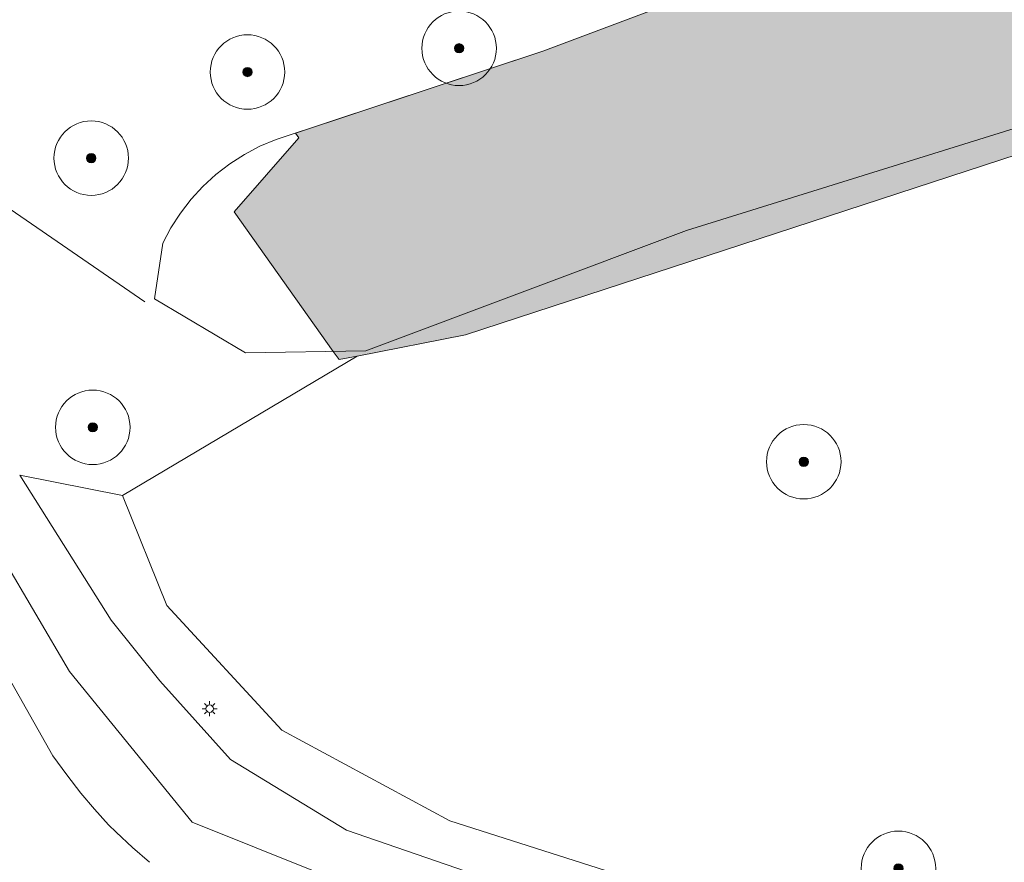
# Model space of a CAD drawing. Header units: metres. Extents: x 125349 to 128236, y 501602 to 503797.
# Tile 75 of 256: x 126380 to 126407, y 502031 to 502054. Entities that reach past the tile are written whole.
import ezdxf

# ---------------------------------------------------------------- set-up
doc = ezdxf.new("R2010")
doc.units = ezdxf.units.M
doc.layers.get('0').update_dxf_attribs({"linetype": 'CONTINUOUS'})
for name, color, linetype, lineweight in [('B-WE-GK-BESCHOEIING-G', 130, 'GK-BESCHOEIING-SO', 18), ('B-WE-GR-BEPLANTING_CULTUUR_HEESTERS-GV', 90, 'CONTINUOUS', 18), ('B-WE-GR-BOOM-S-500', 90, 'CONTINUOUS', 18), ('B-WE-GR-GROENVOORZIENING-GV', 80, 'CONTINUOUS', 18), ('B-WE-IE-MEUBILAIR-S', 7, 'CONTINUOUS', 18), ('B-WE-KW-KUNSTWERK_DUIKER-G', 170, 'CONTINUOUS', 18), ('B-WE-OG-TERREIN_ERF-GV', 7, 'CONTINUOUS', 18), ('B-WE-OG-WATER-GV', 130, 'CONTINUOUS', 18), ('B-WE-OG-WEG-GV', 7, 'CONTINUOUS', 18), ('B-WE-VH-GESLOTENVERHARDING_ASFALT-GV', 10, 'CONTINUOUS', 18), ('B-WE-VW-MARKERING_PICTOGRAM-G', 7, 'CONTINUOUS', 18)]:
    doc.layers.add(name, color=color, linetype=linetype, lineweight=lineweight)
doc.layers.add('B-WE-OG-WATER-V', color=7, linetype='CONTINUOUS', lineweight=18, true_color=0xbee8ff)
doc.linetypes.add('GK-BESCHOEIING-SO', pattern='A,18,-3,[1,NLCS.SHX,S=0.6,R=0,X=0,Y=0],-3', length=24)

# ---------------------------------------------------------------- blocks, each defined once
blk = doc.blocks.new('SIE-MEUBILAIR_PAAL_LICHTMAST-SO')
for points in [[(-0.62, 0), (-1, 0)], [(-0.71, 0.71), (-0.44, 0.44)], [(0, 1), (0, 0.62)], [(0.44, 0.44), (0.71, 0.71)], [(1, 0), (0.62, 0)], [(-0.71, -0.71), (-0.44, -0.44)], [(0, -0.62), (0, -1)], [(0.44, -0.44), (0.71, -0.71)]]:
    blk.add_lwpolyline(points)
blk.add_circle((0, 0), 0.5)
blk = doc.blocks.new('SGR-BOOM_01-SO')
at = {"linetype": 'ByBlock', "lineweight": 18}
h = blk.add_hatch(color=0, dxfattribs=at)
h.dxf.hatch_style = 1
edge = h.paths.add_edge_path()
edge.add_arc((0, 0), 0.25, 0, 360)
at = {"color": 0, "linetype": 'ByBlock', "lineweight": 18}
for radius in [2, 0.25]:
    blk.add_circle((0, 0), radius, dxfattribs=at)

msp = doc.modelspace()

# ---------------------------------------------------------------- hatches: boundary and pattern name
at = {"layer": 'B-WE-OG-WATER-V'}
h = msp.add_hatch(color=256, dxfattribs=at)
edge = h.paths.add_edge_path()
edge.add_line((126389.484, 502044.893), (126392.388, 502045.459))
edge.add_line((126392.388, 502045.459), (126410.497, 502051.379))
edge.add_line((126410.497, 502051.379), (126413.384, 502052.012))
edge.add_line((126413.384, 502052.012), (126416.905, 502051.3))
edge.add_line((126416.905, 502051.3), (126419.923, 502049.827))
edge.add_arc((126395.34, 502017.534), 40.585, 48.0465, 52.7193, ccw=False)
edge.add_line((126422.472, 502047.717), (126422.846, 502047.655))
edge.add_arc((126419.865, 502042.616), 5.855, 51.7898, 59.3983, ccw=False)
edge.add_arc((126419.834, 502042.576), 5.905, 36.4178, 51.7863, ccw=False)
edge.add_arc((126419.857, 502042.605), 5.87, -5.3749, 36.3277, ccw=False)
edge.add_arc((126417.62, 502042.787), 8.114, 337.6408, 354.8255, ccw=False)
edge.add_line((126425.124, 502039.7), (126427.998, 502039.125))
edge.add_line((126427.998, 502039.125), (126430.403, 502038.652))
edge.add_line((126430.403, 502038.652), (126433.368, 502038.079))
edge.add_arc((126440.708, 502035.629), 7.738, 130.9544, 161.5409, ccw=False)
edge.add_arc((126440.693, 502035.653), 7.71, 122.2289, 130.9853, ccw=False)
edge.add_arc((126439.109, 502038.158), 4.746, 62.0596, 122.1826, ccw=False)
edge.add_arc((126464.77, 502087.578), 50.939, 242.6068, 264.6397)
edge.add_line((126460.011, 502036.862), (126500, 502034.008))
edge.add_line((126500, 502034.008), (126502.402, 502033.851))
edge.add_line((126502.402, 502033.851), (126513.909, 502033.081))
edge.add_line((126513.909, 502033.081), (126527.359, 502032.345))
edge.add_line((126527.359, 502032.345), (126528.303, 502032.254))
edge.add_line((126528.303, 502032.254), (126529.26, 502032.16))
edge.add_arc((126515.984, 501953.998), 79.282, 78.52228, 80.3602, ccw=False)
edge.add_arc((126526.804, 502010.204), 22.054, 68.574, 77.0128, ccw=False)
edge.add_arc((126522.306, 501996.324), 36.629, 64.6991, 69.9562, ccw=False)
edge.add_arc((126538.592, 502030.274), 1.048, 232.8651, 281.8771)
edge.add_arc((126538.412, 502030.669), 1.474, 285.5705, 315.2915)
edge.add_arc((126533.437, 502034.93), 8.022, 318.6658, 328.6455)
edge.add_arc((126536.598, 502032.865), 4.249, 330.2368, 340.6288)
edge.add_arc((126539.01, 502032.196), 1.76, 335.1567, 353.6214)
edge.add_arc((126538.94, 502032.104), 1.822, 356.7326, 373.9791)
edge.add_arc((126535.067, 502029.333), 6.491, 29.6531, 41.0928)
edge.add_arc((126536.134, 502030.183), 5.128, 41.7658, 59.2626)
edge.add_arc((126530.918, 502020.961), 15.723, 60.1018, 68.5949)
edge.add_arc((126526.384, 502007.826), 29.611, 69.7031, 75.8802)
edge.add_arc((126527.796, 502014.813), 22.494, 75.0259, 84.1083)
edge.add_line((126530.105, 502037.188), (126502.367, 502038.902))
edge.add_line((126502.367, 502038.902), (126500, 502039.058))
edge.add_line((126500, 502039.058), (126483.601, 502040.113))
edge.add_line((126483.601, 502040.113), (126467.49, 502041.15))
edge.add_line((126467.49, 502041.15), (126465.424, 502041.283))
edge.add_arc((126466.495, 502057.524), 16.276, 243.6173, 266.2283, ccw=False)
edge.add_arc((126469.245, 502061.001), 20.634, 206.3426, 241.0646, ccw=False)
edge.add_arc((126462.053, 502056.274), 12.136, 155.3154, 201.4035, ccw=False)
edge.add_line((126451.026, 502061.342), (126452.621, 502063.744))
edge.add_line((126452.621, 502063.744), (126454.526, 502066.613))
edge.add_line((126454.526, 502066.613), (126477.599, 502101.356))
edge.add_arc((126486.08, 502094.616), 10.833, 130.8002, 141.5217, ccw=False)
edge.add_line((126479.001, 502102.816), (126486.966, 502107.296))
edge.add_arc((126484.558, 502111.973), 5.261, 297.2409, 326.9608)
edge.add_line((126488.968, 502109.105), (126492.238, 502114.03))
edge.add_line((126492.238, 502114.03), (126493.058, 502115.264))
edge.add_line((126493.058, 502115.264), (126500, 502125.72))
edge.add_line((126500, 502125.72), (126500.749, 502126.851))
edge.add_line((126500.749, 502126.851), (126502.377, 502129.307))
edge.add_line((126502.377, 502129.307), (126505.166, 502133.418))
edge.add_line((126505.166, 502133.418), (126510.468, 502141.234))
edge.add_line((126510.468, 502141.234), (126518.513, 502153.296))
edge.add_line((126518.513, 502153.296), (126521.647, 502157.971))
edge.add_line((126521.647, 502157.971), (126522.638, 502159.45))
edge.add_line((126522.638, 502159.45), (126525.033, 502163.022))
edge.add_line((126525.033, 502163.022), (126522.864, 502175.946))
edge.add_line((126522.864, 502175.946), (126521.58, 502183.594))
edge.add_line((126521.58, 502183.594), (126518.607, 502185.589))
edge.add_line((126518.607, 502185.589), (126516.323, 502187.122))
edge.add_line((126516.323, 502187.122), (126515.015, 502187.999))
edge.add_line((126515.015, 502187.999), (126502.19, 502184.774))
edge.add_line((126502.19, 502184.774), (126500, 502181.561))
edge.add_line((126500, 502181.561), (126471.507, 502139.392))
edge.add_line((126471.507, 502139.392), (126468.313, 502134.665))
edge.add_line((126468.313, 502134.665), (126463.072, 502126.908))
edge.add_line((126463.072, 502126.908), (126459.857, 502122.066))
edge.add_line((126459.857, 502122.066), (126458.177, 502119.535))
edge.add_line((126458.177, 502119.535), (126448.532, 502105.009))
edge.add_line((126448.532, 502105.009), (126443.712, 502097.749))
edge.add_line((126443.712, 502097.749), (126431.478, 502079.324))
edge.add_line((126431.478, 502079.324), (126428.07, 502074.19))
edge.add_line((126428.07, 502074.19), (126419.351, 502061.059))
edge.add_line((126419.351, 502061.059), (126418.03, 502059.069))
edge.add_line((126418.03, 502059.069), (126415.228, 502058.226))
edge.add_line((126415.228, 502058.226), (126412.278, 502058.034))
edge.add_line((126412.278, 502058.034), (126409.812, 502058.118))
edge.add_line((126409.812, 502058.118), (126406.575, 502057.634))
edge.add_line((126406.575, 502057.634), (126394.465, 502053.079))
edge.add_line((126394.465, 502053.079), (126387.822, 502050.879))
edge.add_line((126387.822, 502050.879), (126387.919, 502050.756))
edge.add_line((126387.919, 502050.756), (126386.181, 502048.769))
edge.add_line((126386.181, 502048.769), (126388.839, 502045.017))
edge.add_line((126388.839, 502045.017), (126388.995, 502044.797))
edge.add_line((126388.995, 502044.797), (126389.484, 502044.893))

# ---------------------------------------------------------------- linework, layer by layer
at = {"layer": 'B-WE-GK-BESCHOEIING-G', "flags": 128}
msp.add_lwpolyline([(126425.124, 502039.7), (126425.501, 502040.856), (126425.701, 502042.055), (126425.701, 502043.159), (126425.494, 502044.243), (126425.087, 502045.27), (126424.495, 502046.202), (126423.739, 502047.006), (126422.846, 502047.655), (126422.472, 502047.717), (126416.057, 502052.435), (126410.115, 502051.94), (126398.327, 502048.266), (126389.717, 502045.031), (126386.484, 502044.98), (126384.037, 502046.427), (126384.258, 502047.921), (126384.478, 502048.337), (126384.733, 502048.732), (126385.021, 502049.104), (126385.34, 502049.45), (126385.687, 502049.767), (126386.06, 502050.053), (126386.456, 502050.307), (126386.872, 502050.526), (126387.306, 502050.708), (126394.465, 502053.079), (126406.575, 502057.634), (126409.812, 502058.118), (126412.278, 502058.034), (126415.228, 502058.226), (126418.03, 502059.069), (126463.072, 502126.908), (126500, 502181.561), (126502.19, 502184.774), (126515.015, 502187.999)], dxfattribs=at)
at = {"layer": 'B-WE-GR-BEPLANTING_CULTUUR_HEESTERS-GV', "flags": 128}
for points in [[(126389.484, 502044.893), (126388.995, 502044.797), (126388.839, 502045.017), (126386.181, 502048.769), (126387.919, 502050.756), (126387.822, 502050.879), (126394.465, 502053.079), (126406.575, 502057.634)], [(126380.418, 502041.69), (126383.18, 502041.146), (126389.484, 502044.893)]]:
    msp.add_lwpolyline(points, dxfattribs=at)
at = {"layer": 'B-WE-GR-GROENVOORZIENING-GV', "flags": 128}
msp.add_lwpolyline([(126419.923, 502049.827), (126416.905, 502051.3), (126413.384, 502052.012), (126410.497, 502051.379), (126392.388, 502045.459), (126389.484, 502044.893), (126383.18, 502041.146), (126384.368, 502038.193), (126387.46, 502034.843), (126391.974, 502032.412), (126403.669, 502028.676), (126419.504, 502022.302), (126419.701, 502023.226), (126422.856, 502037.99), (126424.566, 502045.991), (126424.586, 502046.082)], dxfattribs=at)
at = {"layer": 'B-WE-KW-KUNSTWERK_DUIKER-G', "flags": 128}
msp.add_lwpolyline([(126345.812, 502072.485), (126383.783, 502046.35)], dxfattribs=at)
at = {"layer": 'B-WE-OG-TERREIN_ERF-GV', "flags": 128}
msp.add_lwpolyline([(126383.904, 502031.296), (126383.452, 502031.692), (126383.006, 502032.103), (126382.807, 502032.301), (126382.431, 502032.719), (126382.056, 502033.152), (126381.68, 502033.645), (126381.312, 502034.153), (126378.078, 502039.871)], dxfattribs=at)
at = {"layer": 'B-WE-OG-WATER-GV', "flags": 128}
for points in [[(126458.177, 502119.535), (126448.532, 502105.009), (126443.712, 502097.749), (126431.478, 502079.324), (126428.07, 502074.19), (126419.351, 502061.059), (126418.03, 502059.069), (126415.228, 502058.226), (126412.278, 502058.034), (126409.812, 502058.118), (126406.575, 502057.634), (126394.465, 502053.079), (126387.822, 502050.879), (126387.919, 502050.756), (126386.181, 502048.769), (126388.839, 502045.017), (126388.995, 502044.797), (126389.484, 502044.893)], [(126389.484, 502044.893), (126392.388, 502045.459), (126410.497, 502051.379), (126413.384, 502052.012), (126416.905, 502051.3), (126419.923, 502049.827)]]:
    msp.add_lwpolyline(points, dxfattribs=at)
at = {"layer": 'B-WE-OG-WEG-GV', "flags": 128}
msp.add_lwpolyline([(126424.824, 502021.387), (126419.504, 502022.302), (126403.669, 502028.676), (126391.974, 502032.412), (126387.46, 502034.843), (126384.368, 502038.193), (126383.18, 502041.146), (126380.418, 502041.69), (126382.871, 502037.8), (126384.185, 502036.171), (126386.079, 502034.053), (126389.196, 502032.158), (126394.547, 502030.316), (126399.444, 502028.815), (126402.991, 502027.656), (126405.188, 502026.8), (126408.434, 502025.492), (126410.432, 502024.687), (126413.328, 502023.329), (126414.976, 502022.725), (126416.774, 502022.17), (126419.072, 502021.564), (126420.321, 502021.261), (126424.719, 502020.45)], dxfattribs=at)
at = {"layer": 'B-WE-VH-GESLOTENVERHARDING_ASFALT-GV', "flags": 128}
for points in [[(126426.568, 502020.245), (126424.719, 502020.45), (126420.321, 502021.261), (126419.072, 502021.564), (126416.774, 502022.17), (126414.976, 502022.725), (126413.328, 502023.329), (126410.432, 502024.687), (126408.434, 502025.492), (126405.188, 502026.8), (126402.991, 502027.656), (126399.444, 502028.815), (126394.547, 502030.316), (126389.196, 502032.158), (126386.079, 502034.053), (126384.185, 502036.171), (126382.871, 502037.8), (126380.418, 502041.69)], [(126378.078, 502039.871), (126381.312, 502034.153), (126381.68, 502033.645), (126382.056, 502033.152), (126382.431, 502032.719), (126382.807, 502032.301), (126383.006, 502032.103), (126383.452, 502031.692), (126383.904, 502031.296)]]:
    msp.add_lwpolyline(points, dxfattribs=at)
at = {"layer": 'B-WE-VW-MARKERING_PICTOGRAM-G', "flags": 128}
msp.add_lwpolyline([(126538.561, 502014.545), (126535.268, 502015.383), (126527.568, 502015.939), (126515.781, 502016.693), (126493.397, 502018.241), (126476.57, 502019.193), (126456.488, 502019.709), (126443.867, 502019.273), (126435.136, 502018.796), (126429.619, 502018.439), (126424.936, 502018.638), (126422.396, 502019.193), (126417.792, 502020.582), (126406.997, 502024.313), (126400.29, 502027.131), (126390.21, 502030.306), (126385.05, 502032.37), (126381.756, 502036.418), (126377.225, 502044.117), (126374.447, 502047.292), (126349.744, 502061.531)], dxfattribs=at)

# ---------------------------------------------------------------- block references
at = {"layer": 'B-WE-GR-BOOM-S-500', "xscale": 0.5, "yscale": 0.5, "zscale": 0.5}
for p in [(126392.22, 502053.159), (126386.536, 502052.522), (126382.339, 502050.209), (126382.381, 502042.979), (126401.477, 502042.055), (126404.019, 502031.134)]:
    msp.add_blockref('SGR-BOOM_01-SO', p, dxfattribs=at)
at = {"layer": 'B-WE-IE-MEUBILAIR-S', "xscale": 0.2, "yscale": 0.2, "zscale": 0.2}
msp.add_blockref('SIE-MEUBILAIR_PAAL_LICHTMAST-SO', (126385.52, 502035.422), dxfattribs=at)

doc.saveas('drawing.dxf')
